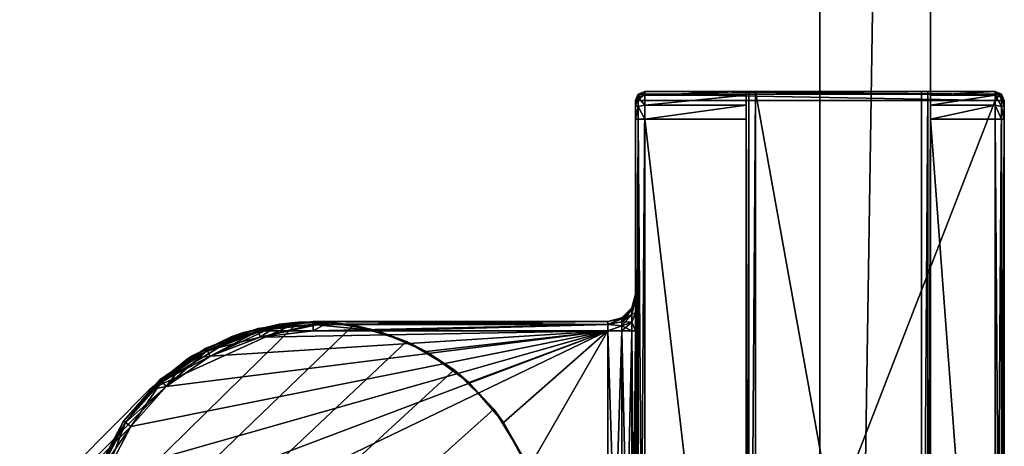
# Model space of a CAD drawing. Header units: metres. Extents: x 0 to 983, y -934 to 49.
# Tile 20 of 27: x 888 to 941, y -750 to -727. Entities that reach past the tile are written whole.
import ezdxf

# ---------------------------------------------------------------- set-up
doc = ezdxf.new("R2010")
doc.units = ezdxf.units.M

msp = doc.modelspace()

# ---------------------------------------------------------------- linework, layer by layer
at = {"layer": 'Y2A950'}
for points in [[(921.446289, -730.950378, 1997.853516), (921.549866, -730.596802, 1997.75), (921.299866, -730.950378, 1997.5)], [(921.549866, -730.596802, 1997.75), (921.446289, -730.596802, 1997.5), (921.299866, -730.950378, 1997.5)], [(921.446289, -730.596802, 1997.5), (921.446289, -730.596802, 1977.5), (921.299866, -730.950378, 1997.5)], [(921.446289, -730.596802, 1977.5), (921.299866, -730.950378, 1977.5), (921.299866, -730.950378, 1997.5)], [(921.446289, -730.596802, 1977.5), (921.446289, -730.778198, 1976.823242), (921.299866, -730.950378, 1977.5)], [(921.549866, -730.596802, 1997.75), (921.799866, -730.450378, 1997.5), (921.446289, -730.596802, 1997.5)], [(921.799866, -730.450378, 1997.5), (921.799866, -730.450378, 1977.5), (921.446289, -730.596802, 1997.5)], [(921.799866, -730.450378, 1977.5), (921.446289, -730.596802, 1977.5), (921.446289, -730.596802, 1997.5)], [(921.799866, -730.651367, 1976.75), (921.446289, -730.596802, 1977.5), (921.799866, -730.450378, 1977.5)], [(921.799866, -730.950378, 1998), (921.799866, -730.596802, 1997.853516), (921.446289, -730.950378, 1997.853516)], [(921.799866, -730.596802, 1997.853516), (921.549866, -730.596802, 1997.75), (921.446289, -730.950378, 1997.853516)], [(921.446289, -730.778198, 1976.823242), (921.446289, -730.596802, 1977.5), (921.799866, -730.651367, 1976.75)], [(921.799866, -731.200378, 1976.200928), (921.446289, -730.778198, 1976.823242), (921.799866, -730.651367, 1976.75)], [(921.799866, -730.450378, 1997.5), (921.549866, -730.596802, 1997.75), (921.799866, -730.596802, 1997.853516)], [(940.799866, -730.450378, 1997.5), (921.799866, -730.450378, 1997.5), (940.799866, -730.596802, 1997.853516)], [(921.799866, -730.450378, 1997.5), (921.799866, -730.596802, 1997.853516), (940.799866, -730.596802, 1997.853516)], [(927.799866, -730.450378, 1994), (921.799866, -730.450378, 1997.5), (936.799866, -730.450378, 1994)], [(921.799866, -730.450378, 1997.5), (940.799866, -730.450378, 1997.5), (936.799866, -730.450378, 1994)], [(927.446289, -730.450378, 1993.853516), (921.799866, -730.450378, 1997.5), (927.799866, -730.450378, 1994)], [(927.299866, -730.450378, 1993.5), (921.799866, -730.450378, 1997.5), (927.446289, -730.450378, 1993.853516)], [(921.799866, -730.450378, 1997.5), (927.299866, -730.450378, 1977.5), (921.799866, -730.450378, 1977.5)], [(927.299866, -730.450378, 1977.5), (921.799866, -730.450378, 1997.5), (927.299866, -730.450378, 1993.5)], [(921.799866, -730.450378, 1977.5), (927.299866, -730.450378, 1977.5), (921.799866, -730.651367, 1976.75)], [(927.299866, -730.450378, 1977.5), (927.299866, -730.651367, 1976.75), (921.799866, -730.651367, 1976.75)], [(940.799866, -730.596802, 1997.853516), (921.799866, -730.596802, 1997.853516), (940.799866, -730.950378, 1998)], [(921.799866, -730.596802, 1997.853516), (921.799866, -730.950378, 1998), (940.799866, -730.950378, 1998)], [(921.799866, -730.651367, 1976.75), (927.299866, -730.651367, 1976.75), (921.799866, -731.200378, 1976.200928)], [(927.299866, -730.651367, 1976.75), (927.299866, -731.200378, 1976.200928), (921.799866, -731.200378, 1976.200928)], [(927.446289, -780.450378, 1993.853516), (927.299866, -780.450378, 1993.5), (927.446289, -730.450378, 1993.853516)], [(927.299866, -780.450378, 1993.5), (927.299866, -730.450378, 1993.5), (927.446289, -730.450378, 1993.853516)], [(927.299866, -730.450378, 1977.5), (927.299866, -730.450378, 1993.5), (927.299866, -730.651367, 1976.75)], [(927.299866, -730.450378, 1993.5), (927.299866, -731.950378, 1976), (927.299866, -730.651367, 1976.75)], [(927.299866, -730.450378, 1993.5), (927.299866, -778.950378, 1976), (927.299866, -731.950378, 1976)], [(927.299866, -780.450378, 1993.5), (927.299866, -778.950378, 1976), (927.299866, -730.450378, 1993.5)], [(927.299866, -730.651367, 1976.75), (927.299866, -731.950378, 1976), (927.299866, -731.200378, 1976.200928)], [(927.799866, -780.450378, 1994), (927.446289, -780.450378, 1993.853516), (927.799866, -730.450378, 1994)], [(927.446289, -780.450378, 1993.853516), (927.446289, -730.450378, 1993.853516), (927.799866, -730.450378, 1994)], [(936.799866, -730.450378, 1994), (936.799866, -780.450378, 1994), (927.799866, -730.450378, 1994)], [(936.799866, -780.450378, 1994), (927.799866, -780.450378, 1994), (927.799866, -730.450378, 1994)], [(937.153381, -780.450378, 1993.853516), (936.799866, -780.450378, 1994), (937.153381, -730.450378, 1993.853516)], [(936.799866, -780.450378, 1994), (936.799866, -730.450378, 1994), (937.153381, -730.450378, 1993.853516)], [(936.799866, -730.450378, 1994), (940.799866, -730.450378, 1997.5), (937.153381, -730.450378, 1993.853516)], [(937.299866, -780.450378, 1993.5), (937.153381, -780.450378, 1993.853516), (937.299866, -730.450378, 1993.5)], [(937.153381, -780.450378, 1993.853516), (937.153381, -730.450378, 1993.853516), (937.299866, -730.450378, 1993.5)], [(937.153381, -730.450378, 1993.853516), (940.799866, -730.450378, 1997.5), (937.299866, -730.450378, 1993.5)], [(937.299866, -730.450378, 1977.5), (940.799866, -730.450378, 1977.5), (937.299866, -730.651367, 1976.75)], [(940.799866, -730.450378, 1977.5), (940.799866, -730.651367, 1976.75), (937.299866, -730.651367, 1976.75)], [(937.299866, -730.450378, 1977.5), (937.299866, -730.651367, 1976.75), (937.299866, -730.450378, 1993.5)], [(937.299866, -780.450378, 1993.5), (937.299866, -730.450378, 1993.5), (937.299866, -778.950378, 1976)], [(937.299866, -778.950378, 1976), (937.299866, -730.450378, 1993.5), (937.299866, -731.950378, 1976)], [(937.299866, -730.450378, 1993.5), (937.299866, -730.651367, 1976.75), (937.299866, -731.950378, 1976)], [(937.299866, -730.450378, 1977.5), (940.799866, -730.450378, 1997.5), (940.799866, -730.450378, 1977.5)], [(937.299866, -730.450378, 1993.5), (940.799866, -730.450378, 1997.5), (937.299866, -730.450378, 1977.5)], [(937.299866, -730.651367, 1976.75), (940.799866, -730.651367, 1976.75), (937.299866, -731.200378, 1976.200928)], [(940.799866, -730.651367, 1976.75), (940.799866, -731.200378, 1976.200928), (937.299866, -731.200378, 1976.200928)], [(937.299866, -731.950378, 1976), (937.299866, -730.651367, 1976.75), (937.299866, -731.200378, 1976.200928)], [(941.153381, -730.778198, 1976.823242), (940.799866, -730.450378, 1977.5), (941.153381, -730.596802, 1977.5)], [(940.799866, -730.450378, 1977.5), (941.153381, -730.778198, 1976.823242), (940.799866, -730.651367, 1976.75)], [(940.799866, -730.450378, 1997.5), (941.049866, -730.596802, 1997.75), (941.153381, -730.596802, 1997.5)], [(941.049866, -730.596802, 1997.75), (940.799866, -730.450378, 1997.5), (940.799866, -730.596802, 1997.853516)], [(940.799866, -730.450378, 1977.5), (940.799866, -730.450378, 1997.5), (941.153381, -730.596802, 1977.5)], [(940.799866, -730.450378, 1997.5), (941.153381, -730.596802, 1997.5), (941.153381, -730.596802, 1977.5)], [(941.153381, -730.950378, 1997.853516), (941.049866, -730.596802, 1997.75), (940.799866, -730.950378, 1998)], [(941.049866, -730.596802, 1997.75), (940.799866, -730.596802, 1997.853516), (940.799866, -730.950378, 1998)], [(941.153381, -730.778198, 1976.823242), (941.153381, -731.273621, 1976.327759), (940.799866, -730.651367, 1976.75)], [(940.799866, -730.651367, 1976.75), (941.153381, -731.273621, 1976.327759), (940.799866, -731.200378, 1976.200928)], [(941.153381, -730.596802, 1997.5), (941.049866, -730.596802, 1997.75), (941.153381, -730.950378, 1997.853516)], [(941.153381, -730.778198, 1976.823242), (941.153381, -730.596802, 1977.5), (941.299866, -730.950378, 1977.5)], [(941.299866, -730.950378, 1997.5), (941.153381, -730.596802, 1997.5), (941.153381, -730.950378, 1997.853516)], [(941.153381, -730.596802, 1977.5), (941.153381, -730.596802, 1997.5), (941.299866, -730.950378, 1977.5)], [(941.153381, -730.596802, 1997.5), (941.299866, -730.950378, 1997.5), (941.299866, -730.950378, 1977.5)], [(921.299866, -730.950378, 1977.5), (921.446289, -730.778198, 1976.823242), (921.299866, -731.243286, 1976.792847)], [(921.446289, -730.778198, 1976.823242), (921.446289, -731.273621, 1976.327759), (921.299866, -731.243286, 1976.792847)], [(921.446289, -779.950378, 1997.853516), (921.446289, -730.950378, 1997.853516), (921.299866, -779.950378, 1997.5)], [(921.446289, -730.950378, 1997.853516), (921.299866, -730.950378, 1997.5), (921.299866, -779.950378, 1997.5)], [(921.299866, -730.950378, 1997.5), (921.299866, -730.950378, 1977.5), (921.299866, -741.450378, 1991.5)], [(921.299866, -730.950378, 1977.5), (921.299866, -741.450378, 1986.5), (921.299866, -741.450378, 1991.5)], [(921.299866, -730.950378, 1977.5), (921.299866, -731.243286, 1976.792847), (921.299866, -741.450378, 1986.5)], [(921.299866, -741.718323, 1992.5), (921.299866, -730.950378, 1997.5), (921.299866, -741.450378, 1991.5)], [(921.299866, -742.450378, 1993.232056), (921.299866, -730.950378, 1997.5), (921.299866, -741.718323, 1992.5)], [(921.299866, -743.450378, 1993.5), (921.299866, -730.950378, 1997.5), (921.299866, -742.450378, 1993.232056)], [(921.299866, -779.950378, 1997.5), (921.299866, -730.950378, 1997.5), (921.299866, -767.450378, 1993.5)], [(921.299866, -767.450378, 1993.5), (921.299866, -730.950378, 1997.5), (921.299866, -743.450378, 1993.5)], [(921.446289, -731.273621, 1976.327759), (921.446289, -730.778198, 1976.823242), (921.799866, -731.200378, 1976.200928)], [(921.799866, -779.950378, 1998), (921.799866, -730.950378, 1998), (921.446289, -779.950378, 1997.853516)], [(921.799866, -730.950378, 1998), (921.446289, -730.950378, 1997.853516), (921.446289, -779.950378, 1997.853516)], [(940.799866, -779.950378, 1998), (940.799866, -730.950378, 1998), (921.799866, -779.950378, 1998)], [(940.799866, -730.950378, 1998), (921.799866, -730.950378, 1998), (921.799866, -779.950378, 1998)], [(941.153381, -779.950378, 1997.853516), (941.153381, -730.950378, 1997.853516), (940.799866, -779.950378, 1998)], [(941.153381, -730.950378, 1997.853516), (940.799866, -730.950378, 1998), (940.799866, -779.950378, 1998)], [(941.153381, -731.273621, 1976.327759), (941.153381, -730.778198, 1976.823242), (941.299866, -731.243286, 1976.792847)], [(941.299866, -731.243286, 1976.792847), (941.153381, -730.778198, 1976.823242), (941.299866, -730.950378, 1977.5)], [(941.299866, -779.950378, 1997.5), (941.299866, -730.950378, 1997.5), (941.153381, -779.950378, 1997.853516)], [(941.299866, -730.950378, 1997.5), (941.153381, -730.950378, 1997.853516), (941.153381, -779.950378, 1997.853516)], [(941.299866, -730.950378, 1997.5), (941.299866, -731.243286, 1976.792847), (941.299866, -730.950378, 1977.5)], [(941.299866, -731.243286, 1976.792847), (941.299866, -730.950378, 1997.5), (941.299866, -731.950378, 1976.5)], [(941.299866, -730.950378, 1997.5), (941.299866, -779.950378, 1997.5), (941.299866, -731.950378, 1976.5)], [(921.299866, -731.243286, 1976.792847), (921.446289, -731.273621, 1976.327759), (921.299866, -731.950378, 1976.5)], [(921.299866, -731.243286, 1976.792847), (921.299866, -731.950378, 1976.5), (921.299866, -741.450378, 1986.5)], [(921.446289, -731.273621, 1976.327759), (921.446289, -731.950378, 1976.146484), (921.299866, -731.950378, 1976.5)], [(921.799866, -731.950378, 1976), (921.446289, -731.273621, 1976.327759), (921.799866, -731.200378, 1976.200928)], [(921.446289, -731.273621, 1976.327759), (921.799866, -731.950378, 1976), (921.446289, -731.950378, 1976.146484)], [(921.799866, -731.200378, 1976.200928), (927.299866, -731.200378, 1976.200928), (921.799866, -731.950378, 1976)], [(927.299866, -731.200378, 1976.200928), (927.299866, -731.950378, 1976), (921.799866, -731.950378, 1976)], [(937.299866, -731.200378, 1976.200928), (940.799866, -731.200378, 1976.200928), (937.299866, -731.950378, 1976)], [(940.799866, -731.200378, 1976.200928), (940.799866, -731.950378, 1976), (937.299866, -731.950378, 1976)], [(941.153381, -731.273621, 1976.327759), (941.153381, -731.950378, 1976.146484), (940.799866, -731.200378, 1976.200928)], [(940.799866, -731.200378, 1976.200928), (941.153381, -731.950378, 1976.146484), (940.799866, -731.950378, 1976)], [(941.299866, -731.950378, 1976.5), (941.153381, -731.273621, 1976.327759), (941.299866, -731.243286, 1976.792847)], [(941.153381, -731.950378, 1976.146484), (941.153381, -731.273621, 1976.327759), (941.299866, -731.950378, 1976.5)], [(921.299866, -778.950378, 1976.5), (921.299866, -731.950378, 1976.5), (921.446289, -778.950378, 1976.146484)], [(921.299866, -731.950378, 1976.5), (921.446289, -731.950378, 1976.146484), (921.446289, -778.950378, 1976.146484)], [(921.299866, -743.450378, 1984.5), (921.299866, -731.950378, 1976.5), (921.299866, -767.450378, 1984.5)], [(921.299866, -731.950378, 1976.5), (921.299866, -778.950378, 1976.5), (921.299866, -767.450378, 1984.5)], [(921.299866, -742.450378, 1984.767944), (921.299866, -731.950378, 1976.5), (921.299866, -743.450378, 1984.5)], [(921.299866, -731.950378, 1976.5), (921.299866, -741.718323, 1985.5), (921.299866, -741.450378, 1986.5)], [(921.299866, -741.718323, 1985.5), (921.299866, -731.950378, 1976.5), (921.299866, -742.450378, 1984.767944)], [(921.446289, -778.950378, 1976.146484), (921.446289, -731.950378, 1976.146484), (921.799866, -778.950378, 1976)], [(921.446289, -731.950378, 1976.146484), (921.799866, -731.950378, 1976), (921.799866, -778.950378, 1976)], [(927.299866, -731.950378, 1976), (927.299866, -778.950378, 1976), (921.799866, -731.950378, 1976)], [(927.299866, -778.950378, 1976), (921.799866, -778.950378, 1976), (921.799866, -731.950378, 1976)], [(940.799866, -731.950378, 1976), (940.799866, -778.950378, 1976), (937.299866, -731.950378, 1976)], [(940.799866, -778.950378, 1976), (937.299866, -778.950378, 1976), (937.299866, -731.950378, 1976)], [(940.799866, -778.950378, 1976), (940.799866, -731.950378, 1976), (941.153381, -778.950378, 1976.146484)], [(940.799866, -731.950378, 1976), (941.153381, -731.950378, 1976.146484), (941.153381, -778.950378, 1976.146484)], [(941.153381, -778.950378, 1976.146484), (941.153381, -731.950378, 1976.146484), (941.299866, -778.950378, 1976.5)], [(941.153381, -731.950378, 1976.146484), (941.299866, -731.950378, 1976.5), (941.299866, -778.950378, 1976.5)], [(941.299866, -731.950378, 1976.5), (941.299866, -779.950378, 1997.5), (941.299866, -778.950378, 1976.5)], [(921.299866, -741.718323, 1985.5), (921.098877, -742.295532, 1986.021606), (921.299866, -741.450378, 1986.5)], [(921.299866, -741.450378, 1986.5), (921.098877, -742.295532, 1986.021606), (921.098877, -742.200378, 1986.5)], [(921.299866, -741.718323, 1992.5), (921.299866, -741.450378, 1991.5), (921.098877, -742.295532, 1991.978394)], [(921.098877, -742.295532, 1991.978394), (921.299866, -741.450378, 1991.5), (921.098877, -742.200378, 1991.5)], [(921.098877, -742.200378, 1986.5), (921.299866, -741.450378, 1991.5), (921.299866, -741.450378, 1986.5)], [(921.299866, -741.450378, 1991.5), (921.098877, -742.200378, 1986.5), (921.098877, -742.200378, 1991.5)], [(921.098877, -742.295532, 1986.021606), (921.299866, -741.718323, 1985.5), (921.098877, -742.566528, 1985.616089)], [(921.299866, -741.718323, 1985.5), (921.299866, -742.450378, 1984.767944), (921.098877, -742.566528, 1985.616089)], [(921.299866, -742.450378, 1993.232056), (921.299866, -741.718323, 1992.5), (921.098877, -742.566528, 1992.383911)], [(921.098877, -742.566528, 1992.383911), (921.299866, -741.718323, 1992.5), (921.098877, -742.295532, 1991.978394)], [(921.098877, -742.295532, 1986.021606), (920.549866, -742.802795, 1986.231812), (921.098877, -742.200378, 1986.5)], [(920.549866, -742.802795, 1986.231812), (920.549866, -742.749451, 1986.5), (921.098877, -742.200378, 1986.5)], [(921.098877, -742.200378, 1991.5), (920.549866, -742.749451, 1991.5), (921.098877, -742.295532, 1991.978394)], [(921.098877, -742.200378, 1986.5), (920.549866, -742.749451, 1986.5), (921.098877, -742.200378, 1991.5)], [(921.098877, -742.200378, 1991.5), (920.549866, -742.749451, 1986.5), (920.549866, -742.749451, 1991.5)], [(921.098877, -742.566528, 1985.616089), (920.549866, -742.954712, 1986.004395), (921.098877, -742.295532, 1986.021606)], [(920.549866, -742.954712, 1986.004395), (920.549866, -742.802795, 1986.231812), (921.098877, -742.295532, 1986.021606)], [(920.549866, -742.749451, 1991.5), (920.549866, -742.802795, 1991.768188), (921.098877, -742.295532, 1991.978394)], [(921.098877, -742.295532, 1991.978394), (920.549866, -742.802795, 1991.768188), (921.098877, -742.566528, 1992.383911)], [(920.549866, -742.802795, 1986.231812), (919.799866, -742.950378, 1986.5), (920.549866, -742.749451, 1986.5)], [(919.799866, -742.950378, 1991.5), (920.549866, -742.802795, 1991.768188), (920.549866, -742.749451, 1991.5)], [(920.549866, -742.749451, 1986.5), (919.799866, -742.950378, 1986.5), (920.549866, -742.749451, 1991.5)], [(920.549866, -742.749451, 1991.5), (919.799866, -742.950378, 1986.5), (919.799866, -742.950378, 1991.5)], [(920.549866, -742.954712, 1986.004395), (919.799866, -743.096802, 1986.146484), (920.549866, -742.802795, 1986.231812)], [(919.799866, -743.096802, 1986.146484), (919.799866, -742.950378, 1986.5), (920.549866, -742.802795, 1986.231812)], [(919.799866, -743.096802, 1991.853516), (920.549866, -742.802795, 1991.768188), (919.799866, -742.950378, 1991.5)], [(920.549866, -742.802795, 1991.768188), (919.799866, -743.096802, 1991.853516), (920.549866, -742.954712, 1991.995605)], [(921.098877, -742.972046, 1985.345093), (920.549866, -743.182129, 1985.852417), (921.098877, -742.566528, 1985.616089)], [(920.549866, -743.182129, 1985.852417), (920.549866, -742.954712, 1986.004395), (921.098877, -742.566528, 1985.616089)], [(920.549866, -742.802795, 1991.768188), (920.549866, -742.954712, 1991.995605), (921.098877, -742.566528, 1992.383911)], [(921.098877, -742.566528, 1992.383911), (920.549866, -742.954712, 1991.995605), (921.098877, -742.972046, 1992.654907)], [(921.098877, -742.566528, 1985.616089), (921.299866, -742.450378, 1984.767944), (921.098877, -742.972046, 1985.345093)], [(921.299866, -742.450378, 1984.767944), (921.299866, -743.450378, 1984.5), (921.098877, -742.972046, 1985.345093)], [(921.299866, -742.450378, 1993.232056), (921.098877, -742.972046, 1992.654907), (921.299866, -743.450378, 1993.5)], [(921.098877, -742.972046, 1992.654907), (921.299866, -742.450378, 1993.232056), (921.098877, -742.566528, 1992.383911)], [(902.986145, -742.976868, 1998), (736.57428, -906.50293, 1998), (905.994873, -743.144592, 1998)], [(736.57428, -906.50293, 1998), (902.986145, -742.976868, 1998), (894.919312, -746.653442, 1998)], [(905.994873, -743.144592, 1998), (736.57428, -906.50293, 1998), (908.876038, -744.027527, 1998)], [(892.579651, -751.195129, 1986), (919.799866, -743.450378, 1986), (891.887329, -754.003967, 1986)], [(891.887329, -754.003967, 1986), (919.799866, -743.450378, 1986), (891.887329, -756.896851, 1986)], [(919.799866, -743.450378, 1986), (919.799866, -767.450378, 1986), (891.887329, -756.896851, 1986)], [(893.924072, -748.633606, 1986), (919.799866, -743.450378, 1986), (892.579651, -751.195129, 1986)], [(895.842407, -746.468262, 1986), (919.799866, -743.450378, 1986), (893.924072, -748.633606, 1986)], [(894.919312, -746.653442, 1998), (902.986145, -742.976868, 1998), (900.024658, -743.534119, 1998)], [(898.223145, -744.82489, 1986), (919.799866, -743.450378, 1986), (895.842407, -746.468262, 1986)], [(899.389893, -743.75415, 1992), (901.984131, -743.082947, 1992), (896.998352, -744.96283, 1992)], [(901.984131, -743.082947, 1992), (898.223145, -744.82489, 1992), (896.998352, -744.96283, 1992)], [(897.990784, -744.382202, 1986.5), (900.808411, -743.313599, 1986.5), (900.843445, -743.455811, 1986.146484)], [(900.808411, -743.313599, 1991.5), (897.990784, -744.382202, 1991.5), (898.058899, -744.511841, 1991.853516)], [(900.808411, -743.313599, 1991.5), (900.808411, -743.313599, 1986.5), (897.990784, -744.382202, 1991.5)], [(900.808411, -743.313599, 1986.5), (897.990784, -744.382202, 1986.5), (897.990784, -744.382202, 1991.5)], [(898.058899, -744.511841, 1986.146484), (897.990784, -744.382202, 1986.5), (900.843445, -743.455811, 1986.146484)], [(900.843445, -743.455811, 1991.853516), (900.808411, -743.313599, 1991.5), (898.058899, -744.511841, 1991.853516)], [(898.058899, -744.511841, 1986.146484), (900.843445, -743.455811, 1986.146484), (900.92804, -743.799072, 1986)], [(900.843445, -743.455811, 1991.853516), (898.058899, -744.511841, 1991.853516), (898.223145, -744.82489, 1992)], [(900.92804, -743.799072, 1992), (898.223145, -744.82489, 1992), (901.984131, -743.082947, 1992)], [(900.92804, -743.799072, 1986), (919.799866, -743.450378, 1986), (898.223145, -744.82489, 1986)], [(900.92804, -743.799072, 1992), (900.843445, -743.455811, 1991.853516), (898.223145, -744.82489, 1992)], [(901.984131, -743.082947, 1992), (899.389893, -743.75415, 1992), (900.024658, -743.534119, 1998)], [(902.986145, -742.976868, 1998), (901.984131, -743.082947, 1992), (900.024658, -743.534119, 1998)], [(900.808411, -743.313599, 1986.5), (903.799866, -742.950378, 1986.5), (903.799866, -743.096802, 1986.146484)], [(903.799866, -742.950378, 1991.5), (900.808411, -743.313599, 1991.5), (900.843445, -743.455811, 1991.853516)], [(903.799866, -742.950378, 1991.5), (903.799866, -742.950378, 1986.5), (900.808411, -743.313599, 1991.5)], [(903.799866, -742.950378, 1986.5), (900.808411, -743.313599, 1986.5), (900.808411, -743.313599, 1991.5)], [(900.843445, -743.455811, 1986.146484), (900.808411, -743.313599, 1986.5), (903.799866, -743.096802, 1986.146484)], [(903.799866, -743.096802, 1991.853516), (903.799866, -742.950378, 1991.5), (900.843445, -743.455811, 1991.853516)], [(900.843445, -743.455811, 1986.146484), (903.799866, -743.096802, 1986.146484), (903.799866, -743.450378, 1986)], [(903.799866, -743.096802, 1991.853516), (900.843445, -743.455811, 1991.853516), (900.92804, -743.799072, 1992)], [(900.92804, -743.799072, 1986), (900.843445, -743.455811, 1986.146484), (903.799866, -743.450378, 1986)], [(903.799866, -743.450378, 1992), (900.92804, -743.799072, 1992), (904.661804, -742.980164, 1992)], [(904.661804, -742.980164, 1992), (900.92804, -743.799072, 1992), (901.984131, -743.082947, 1992)], [(903.799866, -743.450378, 1992), (903.799866, -743.096802, 1991.853516), (900.92804, -743.799072, 1992)], [(919.799866, -743.450378, 1986), (900.92804, -743.799072, 1986), (903.799866, -743.450378, 1986)], [(904.661804, -742.980164, 1992), (901.984131, -743.082947, 1992), (902.986145, -742.976868, 1998)], [(905.994873, -743.144592, 1998), (904.661804, -742.980164, 1992), (902.986145, -742.976868, 1998)], [(903.799866, -742.950378, 1986.5), (903.799866, -742.950378, 1991.5), (919.799866, -742.950378, 1986.5)], [(903.799866, -742.950378, 1991.5), (919.799866, -742.950378, 1991.5), (919.799866, -742.950378, 1986.5)], [(903.799866, -742.950378, 1986.5), (919.799866, -742.950378, 1986.5), (903.799866, -743.096802, 1986.146484)], [(919.799866, -742.950378, 1986.5), (919.799866, -743.096802, 1986.146484), (903.799866, -743.096802, 1986.146484)], [(919.799866, -742.950378, 1991.5), (903.799866, -742.950378, 1991.5), (919.799866, -743.096802, 1991.853516)], [(903.799866, -742.950378, 1991.5), (903.799866, -743.096802, 1991.853516), (919.799866, -743.096802, 1991.853516)], [(907.299866, -743.450378, 1992), (903.799866, -743.450378, 1992), (904.661804, -742.980164, 1992)], [(903.799866, -743.096802, 1986.146484), (919.799866, -743.096802, 1986.146484), (903.799866, -743.450378, 1986)], [(919.799866, -743.096802, 1986.146484), (919.799866, -743.450378, 1986), (903.799866, -743.450378, 1986)], [(919.799866, -743.096802, 1991.853516), (903.799866, -743.096802, 1991.853516), (907.299866, -743.450378, 1992)], [(903.799866, -743.096802, 1991.853516), (903.799866, -743.450378, 1992), (907.299866, -743.450378, 1992)], [(905.994873, -743.144592, 1998), (907.299866, -743.450378, 1992), (904.661804, -742.980164, 1992)], [(908.876038, -744.027527, 1998), (907.299866, -743.450378, 1992), (905.994873, -743.144592, 1998)], [(919.799866, -743.450378, 1992), (919.799866, -743.096802, 1991.853516), (907.299866, -743.450378, 1992)], [(907.299866, -743.450378, 1992), (909.940613, -744.562744, 1992), (919.799866, -743.450378, 1992)], [(907.299866, -743.450378, 1992), (908.876038, -744.027527, 1998), (909.940613, -744.562744, 1992)], [(909.940613, -744.562744, 1992), (912.258667, -746.247192, 1992), (919.799866, -743.450378, 1992)], [(914.132202, -748.415283, 1992), (919.799866, -743.450378, 1992), (912.258667, -746.247192, 1992)], [(915.462769, -750.953064, 1992), (919.799866, -743.450378, 1992), (914.132202, -748.415283, 1992)], [(919.799866, -767.450378, 1992), (919.799866, -743.450378, 1992), (915.462769, -750.953064, 1992)], [(920.549866, -743.182129, 1985.852417), (919.799866, -743.096802, 1986.146484), (920.549866, -742.954712, 1986.004395)], [(920.549866, -742.954712, 1991.995605), (919.799866, -743.096802, 1991.853516), (920.549866, -743.182129, 1992.147583)], [(919.799866, -743.096802, 1986.146484), (920.549866, -743.182129, 1985.852417), (919.799866, -743.450378, 1986)], [(919.799866, -743.096802, 1991.853516), (919.799866, -743.450378, 1992), (920.549866, -743.182129, 1992.147583)], [(919.799866, -743.450378, 1986), (920.549866, -743.182129, 1985.852417), (920.549866, -743.450378, 1985.799072)], [(920.549866, -743.182129, 1992.147583), (919.799866, -743.450378, 1992), (920.549866, -743.450378, 1992.200928)], [(920.549866, -767.450378, 1985.799072), (919.799866, -767.450378, 1986), (920.549866, -743.450378, 1985.799072)], [(920.549866, -743.450378, 1985.799072), (919.799866, -767.450378, 1986), (919.799866, -743.450378, 1986)], [(920.549866, -767.450378, 1992.200928), (919.799866, -743.450378, 1992), (919.799866, -767.450378, 1992)], [(919.799866, -743.450378, 1992), (920.549866, -767.450378, 1992.200928), (920.549866, -743.450378, 1992.200928)], [(920.549866, -742.954712, 1991.995605), (920.549866, -743.182129, 1992.147583), (921.098877, -742.972046, 1992.654907)], [(921.098877, -743.450378, 1985.25), (920.549866, -743.450378, 1985.799072), (921.098877, -742.972046, 1985.345093)], [(920.549866, -743.450378, 1985.799072), (920.549866, -743.182129, 1985.852417), (921.098877, -742.972046, 1985.345093)], [(921.098877, -742.972046, 1992.654907), (920.549866, -743.182129, 1992.147583), (921.098877, -743.450378, 1992.75)], [(920.549866, -743.182129, 1992.147583), (920.549866, -743.450378, 1992.200928), (921.098877, -743.450378, 1992.75)], [(921.098877, -767.450378, 1985.25), (920.549866, -767.450378, 1985.799072), (921.098877, -743.450378, 1985.25)], [(921.098877, -743.450378, 1985.25), (920.549866, -767.450378, 1985.799072), (920.549866, -743.450378, 1985.799072)], [(920.549866, -767.450378, 1992.200928), (921.098877, -767.450378, 1992.75), (920.549866, -743.450378, 1992.200928)], [(920.549866, -743.450378, 1992.200928), (921.098877, -767.450378, 1992.75), (921.098877, -743.450378, 1992.75)], [(921.098877, -742.972046, 1985.345093), (921.299866, -743.450378, 1984.5), (921.098877, -743.450378, 1985.25)], [(921.299866, -743.450378, 1993.5), (921.098877, -742.972046, 1992.654907), (921.098877, -743.450378, 1992.75)], [(921.098877, -767.450378, 1985.25), (921.299866, -743.450378, 1984.5), (921.299866, -767.450378, 1984.5)], [(921.299866, -743.450378, 1984.5), (921.098877, -767.450378, 1985.25), (921.098877, -743.450378, 1985.25)], [(921.098877, -767.450378, 1992.75), (921.299866, -767.450378, 1993.5), (921.098877, -743.450378, 1992.75)], [(921.098877, -743.450378, 1992.75), (921.299866, -767.450378, 1993.5), (921.299866, -743.450378, 1993.5)], [(897.282654, -744.783813, 1998), (894.919312, -746.653442, 1998), (900.024658, -743.534119, 1998)], [(896.998352, -744.96283, 1992), (897.282654, -744.783813, 1998), (899.389893, -743.75415, 1992)], [(900.024658, -743.534119, 1998), (899.389893, -743.75415, 1992), (897.282654, -744.783813, 1998)], [(898.223145, -744.82489, 1986), (898.058899, -744.511841, 1986.146484), (900.92804, -743.799072, 1986)], [(908.876038, -744.027527, 1998), (736.57428, -906.50293, 1998), (911.462219, -745.57428, 1998)], [(895.510803, -746.093994, 1986.5), (897.990784, -744.382202, 1986.5), (898.058899, -744.511841, 1986.146484)], [(897.990784, -744.382202, 1991.5), (895.510803, -746.093994, 1991.5), (895.60791, -746.203613, 1991.853516)], [(897.990784, -744.382202, 1991.5), (897.990784, -744.382202, 1986.5), (895.510803, -746.093994, 1991.5)], [(897.990784, -744.382202, 1986.5), (895.510803, -746.093994, 1986.5), (895.510803, -746.093994, 1991.5)], [(895.60791, -746.203613, 1986.146484), (895.510803, -746.093994, 1986.5), (898.058899, -744.511841, 1986.146484)], [(898.058899, -744.511841, 1991.853516), (897.990784, -744.382202, 1991.5), (895.60791, -746.203613, 1991.853516)], [(895.60791, -746.203613, 1986.146484), (898.058899, -744.511841, 1986.146484), (898.223145, -744.82489, 1986)], [(898.058899, -744.511841, 1991.853516), (895.60791, -746.203613, 1991.853516), (895.842407, -746.468262, 1992)], [(898.223145, -744.82489, 1992), (898.058899, -744.511841, 1991.853516), (895.842407, -746.468262, 1992)], [(911.462219, -745.57428, 1998), (909.940613, -744.562744, 1992), (908.876038, -744.027527, 1998)], [(894.919312, -746.653442, 1998), (897.282654, -744.783813, 1998), (896.998352, -744.96283, 1992)], [(894.919312, -746.653442, 1992), (894.919312, -746.653442, 1998), (896.998352, -744.96283, 1992)], [(896.998352, -744.96283, 1992), (895.842407, -746.468262, 1992), (894.919312, -746.653442, 1992)], [(895.842407, -746.468262, 1986), (895.60791, -746.203613, 1986.146484), (898.223145, -744.82489, 1986)], [(898.223145, -744.82489, 1992), (895.842407, -746.468262, 1992), (896.998352, -744.96283, 1992)], [(912.258667, -746.247192, 1992), (909.940613, -744.562744, 1992), (911.462219, -745.57428, 1998)], [(911.462219, -745.57428, 1998), (736.57428, -906.50293, 1998), (913.603088, -747.694946, 1998)], [(913.603088, -747.694946, 1998), (912.258667, -746.247192, 1992), (911.462219, -745.57428, 1998)], [(893.512573, -748.349548, 1986.5), (895.510803, -746.093994, 1986.5), (895.60791, -746.203613, 1986.146484)], [(895.510803, -746.093994, 1991.5), (893.512573, -748.349548, 1991.5), (893.633057, -748.432739, 1991.853516)], [(895.510803, -746.093994, 1991.5), (895.510803, -746.093994, 1986.5), (893.512573, -748.349548, 1991.5)], [(895.510803, -746.093994, 1986.5), (893.512573, -748.349548, 1986.5), (893.512573, -748.349548, 1991.5)], [(895.60791, -746.203613, 1991.853516), (895.510803, -746.093994, 1991.5), (893.633057, -748.432739, 1991.853516)], [(736.57428, -906.50293, 1992), (895.842407, -746.468262, 1992), (893.924072, -748.633606, 1992)], [(895.842407, -746.468262, 1992), (736.57428, -906.50293, 1992), (894.919312, -746.653442, 1992)], [(894.919312, -746.653442, 1992), (736.57428, -906.50293, 1992), (894.919312, -746.653442, 1998)], [(736.57428, -906.50293, 1992), (736.57428, -906.50293, 1998), (894.919312, -746.653442, 1998)], [(893.633057, -748.432739, 1986.146484), (893.512573, -748.349548, 1986.5), (895.60791, -746.203613, 1986.146484)], [(893.633057, -748.432739, 1986.146484), (895.60791, -746.203613, 1986.146484), (895.842407, -746.468262, 1986)], [(895.60791, -746.203613, 1991.853516), (893.633057, -748.432739, 1991.853516), (893.924072, -748.633606, 1992)], [(893.924072, -748.633606, 1986), (893.633057, -748.432739, 1986.146484), (895.842407, -746.468262, 1986)], [(895.842407, -746.468262, 1992), (895.60791, -746.203613, 1991.853516), (893.924072, -748.633606, 1992)], [(914.132202, -748.415283, 1992), (912.258667, -746.247192, 1992), (913.603088, -747.694946, 1998)], [(913.603088, -747.694946, 1998), (736.57428, -906.50293, 1998), (915.174194, -750.266357, 1998)], [(915.174194, -750.266357, 1998), (914.132202, -748.415283, 1992), (913.603088, -747.694946, 1998)], [(893.924072, -748.633606, 1992), (892.579651, -751.195129, 1992), (736.57428, -906.50293, 1992)], [(892.112122, -751.017822, 1986.5), (893.512573, -748.349548, 1986.5), (893.633057, -748.432739, 1986.146484)], [(893.512573, -748.349548, 1991.5), (892.112122, -751.017822, 1991.5), (892.249084, -751.069763, 1991.853516)], [(893.512573, -748.349548, 1991.5), (893.512573, -748.349548, 1986.5), (892.112122, -751.017822, 1991.5)], [(893.512573, -748.349548, 1986.5), (892.112122, -751.017822, 1986.5), (892.112122, -751.017822, 1991.5)], [(892.249084, -751.069763, 1986.146484), (892.112122, -751.017822, 1986.5), (893.633057, -748.432739, 1986.146484)], [(893.633057, -748.432739, 1991.853516), (893.512573, -748.349548, 1991.5), (892.249084, -751.069763, 1991.853516)], [(892.249084, -751.069763, 1986.146484), (893.633057, -748.432739, 1986.146484), (893.924072, -748.633606, 1986)], [(893.633057, -748.432739, 1991.853516), (892.249084, -751.069763, 1991.853516), (892.579651, -751.195129, 1992)], [(892.579651, -751.195129, 1986), (892.249084, -751.069763, 1986.146484), (893.924072, -748.633606, 1986)], [(893.924072, -748.633606, 1992), (893.633057, -748.432739, 1991.853516), (892.579651, -751.195129, 1992)], [(915.462769, -750.953064, 1992), (914.132202, -748.415283, 1992), (915.174194, -750.266357, 1998)]]:
    msp.add_3dface(points, dxfattribs=at)
at = {"layer": 'Y2A95012'}
for points in [[(931.299866, -523.299561, 3), (931.299866, -910.299561, 3), (931.299866, -523.299561, 1994)], [(931.299866, -910.299561, 3), (931.299866, -910.299561, 1994), (931.299866, -523.299561, 1994)], [(931.299866, -523.299561, 3), (937.299866, -523.299561, 3), (931.299866, -910.299561, 3)], [(937.299866, -523.299561, 3), (937.299866, -910.299561, 3), (931.299866, -910.299561, 3)], [(931.299866, -523.299561, 1994), (931.299866, -910.299561, 1994), (937.299866, -523.299561, 1994)], [(931.299866, -910.299561, 1994), (937.299866, -910.299561, 1994), (937.299866, -523.299561, 1994)], [(937.299866, -910.299561, 3), (937.299866, -523.299561, 3), (937.299866, -910.299561, 1994)], [(937.299866, -523.299561, 3), (937.299866, -523.299561, 1994), (937.299866, -910.299561, 1994)]]:
    msp.add_3dface(points, dxfattribs=at)

doc.saveas('drawing.dxf')
